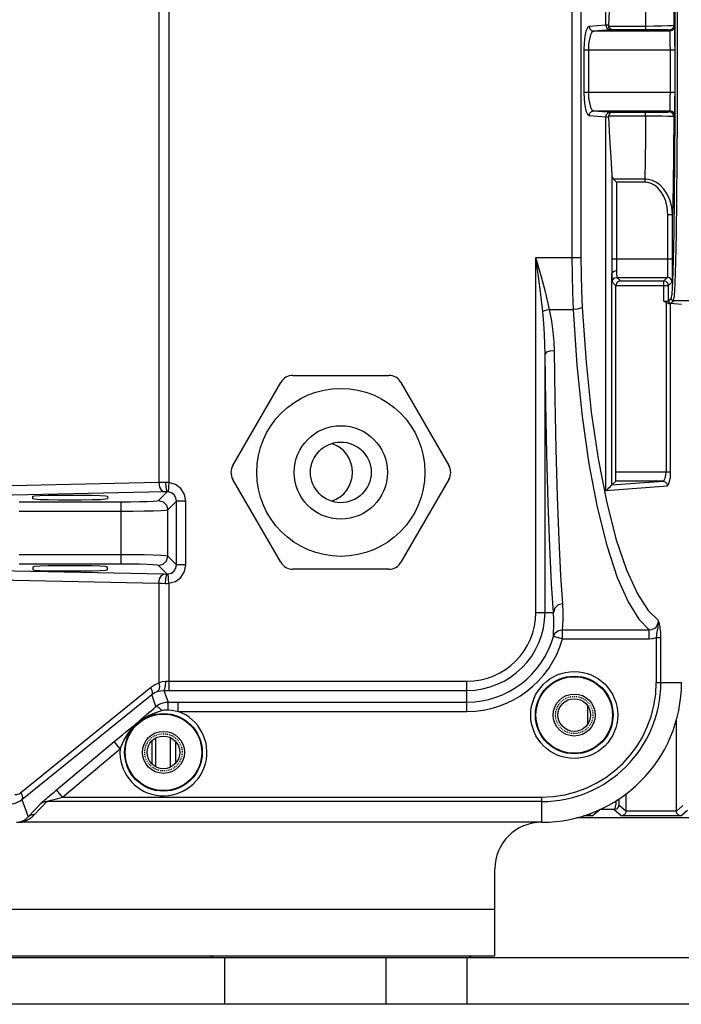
# Model space of a CAD drawing. Header units: millimetres. Extents: x 26456 to 27930, y -18123 to -17119.
# Tile 34 of 96: x 26722 to 26792, y -17450 to -17345. Entities that reach past the tile are written whole.
import ezdxf

# ---------------------------------------------------------------- set-up
doc = ezdxf.new("R2010")
doc.units = ezdxf.units.MM
doc.linetypes.add('HIDDEN', pattern=[0.2, 0.1, -0.1])
for name, color, linetype in [('HG1-Y31201-Y31202SOLIDLINE', 7, 'Continuous'), ('LJ-Y31201-03SOLIDLINE', 7, 'Continuous'), ('LJ-Y31201-04SOLIDLINE', 7, 'Continuous'), ('LJ-Y31201-10SOLIDLINE', 7, 'Continuous'), ('LJ-Y31201-27SOLIDLINE', 7, 'Continuous'), ('LJ-Y31202-13SOLIDLINE', 7, 'Continuous'), ('Y31201-Y31202-PP-28_2SOLIDLINE', 7, 'Continuous'), ('Y31201-Y31202-PP-40_22SOLIDLINE', 7, 'Continuous'), ('Y31201-Y31202-PP-40_HIDDEN_LINE', 7, 'Continuous')]:
    doc.layers.add(name, color=color, linetype=linetype)

msp = doc.modelspace()

# ---------------------------------------------------------------- linework, layer by layer
at = {"layer": 'HG1-Y31201-Y31202SOLIDLINE', "color": 7}
for p, q in [((26784.32, -17345.19), (26784.32, -17305.16)), ((26780.66, -17330.11), (26780.66, -17370.09)), ((26781.64, -17330.11), (26781.64, -17370.09)), ((26791.98, -17345.33), (26791.96, -17340.69)), ((26736.44, -17342.06), (26736.44, -17394.2)), ((26737.5, -17342.48), (26737.5, -17394.2)), ((26784.32, -17345.19), (26782.51, -17345.33)), ((26791.57, -17345.22), (26791.4, -17345.24)), ((26791.67, -17345.33), (26791.57, -17345.22)), ((26784.81, -17345.69), (26783, -17345.83)), ((26791.17, -17345.83), (26783, -17345.83)), ((26788.56, -17345.31), (26784.6, -17345.31)), ((26788.56, -17345.67), (26785, -17345.67)), ((26788.56, -17345.31), (26788.56, -17345.67)), ((26791.32, -17345.65), (26791.07, -17345.72)), ((26791.17, -17345.83), (26791.07, -17345.72)), ((26791.74, -17350.12), (26791.73, -17345.36)), ((26791.99, -17350.12), (26791.98, -17345.33)), ((26781.94, -17347.83), (26791.72, -17347.83)), ((26781.94, -17347.83), (26781.94, -17352.37)), ((26782.43, -17347.83), (26782.43, -17352.37)), ((26791.22, -17352.37), (26791.22, -17347.83)), ((26791.72, -17352.37), (26791.72, -17347.83)), ((26791.73, -17354.88), (26791.74, -17350.12)), ((26791.98, -17354.92), (26791.99, -17350.12)), ((26781.94, -17352.37), (26791.72, -17352.37)), ((26783, -17354.37), (26791.17, -17354.37)), ((26785, -17354.52), (26788.56, -17354.52)), ((26788.56, -17354.89), (26788.56, -17354.52)), ((26791.07, -17354.48), (26791.17, -17354.37)), ((26791.32, -17354.55), (26791.07, -17354.48)), ((26782.51, -17354.87), (26784.32, -17355.01)), ((26784.32, -17395.03), (26784.32, -17355.01)), ((26784.6, -17354.89), (26788.56, -17354.89)), ((26791.57, -17354.98), (26791.67, -17354.87)), ((26784.94, -17361.26), (26784.94, -17370.21)), ((26788.49, -17361.67), (26785.11, -17361.67)), ((26785.44, -17362), (26785.11, -17361.67)), ((26788.49, -17362), (26785.44, -17362)), ((26785.44, -17362), (26785.44, -17370.21)), ((26788.49, -17361.67), (26788.49, -17362)), ((26791.45, -17365.49), (26790.95, -17365.49)), ((26790.95, -17370.21), (26790.95, -17365.49)), ((26791.45, -17370.21), (26791.45, -17365.49)), ((26776.8, -17370.09), (26781.64, -17370.09)), ((26776.8, -17408.1), (26776.8, -17370.09)), ((26784.94, -17370.21), (26791.45, -17370.21)), ((26791.48, -17372.62), (26791.55, -17370.38)), ((26791.73, -17372.85), (26791.8, -17370.58)), ((26784.96, -17394.45), (26784.96, -17371.8)), ((26785.49, -17372.21), (26790.91, -17372.21)), ((26785.49, -17372.21), (26785.87, -17372.59)), ((26785.87, -17372.59), (26790.53, -17372.59)), ((26790.53, -17372.59), (26790.91, -17372.21)), ((26790.78, -17372.66), (26790.53, -17372.59)), ((26790.53, -17374.76), (26790.53, -17372.59)), ((26790.96, -17372.84), (26790.78, -17372.66)), ((26791.4, -17374), (26791.48, -17372.62)), ((26784.99, -17372.7), (26785.38, -17373.1)), ((26785.38, -17373.09), (26791.03, -17373.09)), ((26785.38, -17393.04), (26785.38, -17373.1)), ((26791.03, -17373.09), (26790.96, -17372.84)), ((26791.03, -17373.09), (26791.41, -17372.7)), ((26791.03, -17374.74), (26791.03, -17373.09)), ((26790.53, -17374.76), (26790.67, -17374.76)), ((26791.03, -17374.74), (26791.31, -17374.46)), ((26791.28, -17374.99), (26791.56, -17374.71)), ((26791.31, -17374.46), (26791.4, -17374)), ((26791.31, -17374.46), (26791.31, -17374.46)), ((26794.28, -17374.71), (26791.56, -17374.71)), ((26778.27, -17375.65), (26780.8, -17375.65)), ((26790.75, -17374.9), (26790.75, -17393.04)), ((26792.42, -17375.1), (26791.24, -17375.01)), ((26791.24, -17393.04), (26791.24, -17375.01)), ((26777.8, -17408.1), (26777.8, -17380.4)), ((26785.38, -17393.04), (26791.24, -17393.04)), ((26736.44, -17394.2), (26717.16, -17394.62)), ((26737.5, -17394.2), (26737.41, -17395.2)), ((26784.32, -17395.03), (26790.9, -17394.54)), ((26784.95, -17394.45), (26790.41, -17394.04)), ((26784.96, -17394.45), (26785.36, -17394.04)), ((26790.41, -17394.04), (26785.36, -17394.04)), ((26736.97, -17395.2), (26717.69, -17395.62)), ((26722.92, -17395.66), (26723.12, -17395.62)), ((26722.92, -17395.94), (26722.92, -17395.66)), ((26730.92, -17395.66), (26730.92, -17395.94)), ((26736.39, -17396.12), (26737.33, -17395.19)), ((26721.45, -17396.26), (26732.4, -17396.26)), ((26732.4, -17402.93), (26732.4, -17396.26)), ((26737.39, -17397.12), (26738.33, -17396.19)), ((26739.32, -17396.19), (26738.33, -17396.19)), ((26738.33, -17403), (26738.33, -17396.19)), ((26739.32, -17403), (26739.32, -17396.19)), ((26721.45, -17397.26), (26732.4, -17397.26)), ((26737.39, -17402.07), (26737.39, -17397.12)), ((26732.4, -17401.93), (26721.45, -17401.93)), ((26738.33, -17403), (26737.39, -17402.07)), ((26732.4, -17402.93), (26721.45, -17402.93)), ((26722.92, -17403.25), (26722.92, -17403.53)), ((26730.92, -17403.53), (26730.92, -17403.25)), ((26737.33, -17404), (26736.39, -17403.07)), ((26739.32, -17403), (26738.33, -17403)), ((26717.69, -17403.57), (26736.97, -17403.99)), ((26722.92, -17403.53), (26723.12, -17403.57)), ((26737.5, -17404.99), (26737.41, -17403.99)), ((26717.16, -17404.57), (26736.44, -17404.99)), ((26736.44, -17404.99), (26736.44, -17415.65)), ((26737.5, -17404.99), (26737.5, -17416.47)), ((26776.8, -17408.1), (26778.7, -17408.1)), ((26779.65, -17409.96), (26788.94, -17409.96)), ((26779.65, -17410.95), (26779.65, -17409.96)), ((26788.94, -17410.95), (26788.94, -17409.96)), ((26779.65, -17410.95), (26778.69, -17410.68)), ((26779.65, -17410.95), (26788.94, -17410.95)), ((26789.72, -17410.79), (26790.2, -17410.79)), ((26789.72, -17415.6), (26789.72, -17410.79)), ((26790.2, -17415.6), (26790.2, -17410.79)), ((26769.42, -17418.71), (26769.42, -17415.47)), ((26789.72, -17415.6), (26792.42, -17415.6)), ((26721.65, -17427.4), (26735.55, -17416.14)), ((26721.77, -17428.17), (26735.66, -17416.91)), ((26736.12, -17418.19), (26735.66, -17416.91)), ((26736.95, -17416.47), (26737.41, -17417.72)), ((26737.41, -17417.72), (26738.51, -17417.72)), ((26738.51, -17417.72), (26769.42, -17417.72)), ((26738.51, -17418.71), (26738.51, -17417.72)), ((26734.54, -17419.55), (26735.37, -17418.84)), ((26738.51, -17418.71), (26769.42, -17418.71)), ((26732.84, -17420.95), (26733.85, -17420.14)), ((26725.46, -17427.13), (26731.63, -17421.95)), ((26732.28, -17422.71), (26731.63, -17421.95)), ((26726.11, -17427.89), (26732.28, -17422.71)), ((26726.11, -17427.89), (26725.46, -17427.13)), ((26721.77, -17428.17), (26722.43, -17430)), ((26722.43, -17430), (26723.79, -17428.59)), ((26723.08, -17429.79), (26724.43, -17428.38)), ((26777.42, -17428.38), (26724.43, -17428.38)), ((26724.65, -17428.31), (26724.87, -17428.24)), ((26724.87, -17428.24), (26725.19, -17428.15)), ((26725.19, -17428.15), (26725.6, -17428.03)), ((26725.6, -17428.03), (26726.11, -17427.89)), ((26726.11, -17427.89), (26777.42, -17427.89)), ((26777.42, -17427.89), (26777.42, -17430.6)), ((26777.42, -17430.6), (26721.52, -17430.6))]:
    msp.add_line(p, q, dxfattribs=at)
for points in [[(26791.73, -17345.36), (26791.71, -17340.79), (26791.67, -17336.57), (26791.61, -17332.87)], [(26791.45, -17334.71), (26791.5, -17337.75), (26791.54, -17341.31), (26791.57, -17345.22)], [(26788.49, -17338.52), (26788.52, -17340.59), (26788.54, -17342.87), (26788.56, -17345.31)], [(26784.94, -17338.94), (26784.85, -17340.84), (26784.71, -17342.94), (26784.58, -17345.17)], [(26784.58, -17345.17), (26784.46, -17345.18), (26784.32, -17345.19)], [(26784.32, -17345.19), (26784.38, -17345.44), (26784.56, -17345.62), (26784.81, -17345.69)], [(26784.58, -17345.17), (26784.58, -17345.22), (26784.59, -17345.26), (26784.6, -17345.31)], [(26791.4, -17345.24), (26790.96, -17345.27), (26790.29, -17345.29), (26789.47, -17345.3), (26788.56, -17345.31)], [(26791.57, -17345.22), (26791.5, -17345.47), (26791.32, -17345.65)], [(26782.51, -17345.33), (26782.33, -17345.46), (26782.17, -17345.83), (26782.05, -17346.38), (26781.97, -17347.07), (26781.94, -17347.83)], [(26783, -17345.83), (26782.82, -17345.94), (26782.66, -17346.23), (26782.54, -17346.67), (26782.46, -17347.22), (26782.43, -17347.83)], [(26782.51, -17345.33), (26782.58, -17345.58), (26782.76, -17345.76), (26783, -17345.83)], [(26785, -17345.67), (26784.84, -17345.63), (26784.7, -17345.51), (26784.6, -17345.31)], [(26785, -17345.67), (26784.91, -17345.68), (26784.81, -17345.69)], [(26791.07, -17345.72), (26790.93, -17345.7), (26790.56, -17345.69), (26790, -17345.68), (26789.31, -17345.68), (26788.56, -17345.67)], [(26791.67, -17345.33), (26791.61, -17345.58), (26791.42, -17345.76), (26791.17, -17345.83)], [(26791.22, -17347.83), (26791.21, -17347.21), (26791.21, -17346.66), (26791.2, -17346.22), (26791.19, -17345.93), (26791.17, -17345.83)], [(26791.72, -17347.83), (26791.71, -17347.06), (26791.71, -17346.37), (26791.7, -17345.82), (26791.69, -17345.46), (26791.67, -17345.33)], [(26781.94, -17352.37), (26781.97, -17353.13), (26782.05, -17353.81), (26782.17, -17354.37), (26782.33, -17354.73), (26782.51, -17354.87)], [(26782.43, -17352.37), (26782.46, -17352.97), (26782.54, -17353.52), (26782.66, -17353.97), (26782.82, -17354.26), (26783, -17354.37)], [(26791.17, -17354.37), (26791.19, -17354.26), (26791.2, -17353.98), (26791.21, -17353.54), (26791.21, -17352.98), (26791.22, -17352.37)], [(26791.67, -17354.87), (26791.69, -17354.74), (26791.7, -17354.38), (26791.71, -17353.83), (26791.71, -17353.14), (26791.72, -17352.37)], [(26782.51, -17354.87), (26782.58, -17354.62), (26782.76, -17354.44), (26783, -17354.37)], [(26783, -17354.37), (26784.9, -17354.52), (26785, -17354.52)], [(26784.32, -17355.01), (26784.38, -17354.76), (26784.56, -17354.58), (26784.81, -17354.51)], [(26785, -17354.52), (26784.84, -17354.56), (26784.7, -17354.68), (26784.6, -17354.89)], [(26788.56, -17354.52), (26789.31, -17354.52), (26790, -17354.51), (26790.56, -17354.51), (26790.93, -17354.49), (26791.07, -17354.48)], [(26791.67, -17354.87), (26791.61, -17354.62), (26791.42, -17354.44), (26791.17, -17354.37)], [(26791.57, -17354.98), (26791.5, -17354.73), (26791.32, -17354.55)], [(26784.32, -17355.01), (26784.46, -17355.02), (26784.58, -17355.03)], [(26784.6, -17354.89), (26784.59, -17354.93), (26784.58, -17354.98), (26784.58, -17355.03)], [(26784.58, -17355.03), (26784.71, -17357.26), (26784.85, -17359.36), (26784.94, -17361.26)], [(26788.56, -17354.89), (26788.54, -17357.32), (26788.52, -17359.6), (26788.49, -17361.67)], [(26788.56, -17354.89), (26789.47, -17354.89), (26790.29, -17354.91), (26790.96, -17354.93), (26791.4, -17354.95), (26791.57, -17354.98)], [(26791.57, -17354.98), (26791.54, -17358.89), (26791.5, -17362.45), (26791.45, -17365.49)], [(26791.55, -17370.38), (26791.61, -17367.35), (26791.67, -17363.66), (26791.71, -17359.45), (26791.73, -17354.88)], [(26791.8, -17370.58), (26791.86, -17367.52), (26791.92, -17363.8), (26791.96, -17359.54), (26791.98, -17354.92)], [(26784.94, -17361.26), (26784.96, -17361.42), (26785.02, -17361.56), (26785.11, -17361.67)], [(26791.45, -17365.49), (26791.37, -17364.64), (26791.17, -17363.9), (26790.88, -17363.28), (26790.53, -17362.76), (26790.14, -17362.34), (26789.72, -17362.03), (26789.3, -17361.83), (26788.88, -17361.71), (26788.49, -17361.67)], [(26790.95, -17365.49), (26790.89, -17364.72), (26790.72, -17364.05), (26790.48, -17363.48), (26790.19, -17363.01), (26789.86, -17362.63), (26789.52, -17362.34), (26789.16, -17362.14), (26788.81, -17362.04), (26788.49, -17362)], [(26778.27, -17375.65), (26777.86, -17373.9), (26777.36, -17372.05), (26776.8, -17370.09)], [(26777.54, -17375.87), (26777.33, -17374.05), (26777.08, -17372.13), (26776.8, -17370.09)], [(26780.66, -17370.09), (26780.68, -17371.95), (26780.72, -17373.81), (26780.8, -17375.65)], [(26781.64, -17370.09), (26781.65, -17371.88), (26781.7, -17373.66), (26781.77, -17375.42)], [(26784.94, -17370.21), (26784.94, -17370.78), (26784.95, -17371.32), (26784.96, -17371.8)], [(26785.44, -17370.21), (26785.44, -17370.66), (26785.45, -17371.1), (26785.46, -17371.48)], [(26790.91, -17372.21), (26790.93, -17372.1), (26790.94, -17371.81), (26790.95, -17371.37), (26790.95, -17370.82), (26790.95, -17370.21)], [(26791.41, -17372.7), (26791.43, -17372.57), (26791.44, -17372.21), (26791.45, -17371.66), (26791.45, -17370.97), (26791.45, -17370.21)], [(26784.96, -17371.8), (26785.02, -17371.64), (26785.21, -17371.53), (26785.46, -17371.48)], [(26785.46, -17371.48), (26785.46, -17371.87), (26785.48, -17372.11), (26785.49, -17372.21)], [(26784.96, -17371.8), (26784.96, -17372.28), (26784.98, -17372.59), (26784.99, -17372.7)], [(26784.99, -17372.7), (26785.05, -17372.46), (26785.24, -17372.27), (26785.49, -17372.21)], [(26785.87, -17372.59), (26785.66, -17372.64), (26785.47, -17372.81), (26785.38, -17373.09)], [(26791.41, -17372.7), (26791.34, -17372.46), (26791.16, -17372.27), (26790.91, -17372.21)], [(26791.56, -17374.7), (26791.65, -17374.24), (26791.73, -17372.85)], [(26790.75, -17374.9), (26790.67, -17374.86), (26790.6, -17374.81), (26790.53, -17374.76)], [(26790.67, -17374.76), (26790.75, -17374.76), (26790.82, -17374.75), (26790.9, -17374.75), (26790.96, -17374.75), (26791.01, -17374.75), (26791.03, -17374.74)], [(26791.03, -17374.74), (26791.06, -17374.87), (26791.15, -17374.96), (26791.28, -17374.99)], [(26791.31, -17374.46), (26791.35, -17374.58), (26791.44, -17374.67), (26791.56, -17374.71)], [(26778.27, -17375.65), (26778, -17375.71), (26777.75, -17375.78), (26777.54, -17375.87)], [(26778.8, -17380.08), (26778.76, -17379.1), (26778.66, -17378.04), (26778.51, -17376.89), (26778.27, -17375.65)], [(26781.77, -17375.42), (26781.58, -17375.52), (26781.23, -17375.6), (26780.8, -17375.65)], [(26780.8, -17375.65), (26781.21, -17381.63), (26781.77, -17387.1), (26782.5, -17392.19), (26783.38, -17396.84), (26784.4, -17400.94), (26785.52, -17404.35), (26786.69, -17406.98), (26787.84, -17408.83), (26788.94, -17409.96)], [(26781.77, -17375.42), (26782.18, -17381.29), (26782.75, -17386.65), (26783.48, -17391.64), (26784.37, -17396.2), (26785.39, -17400.21), (26786.51, -17403.54), (26787.68, -17406.1), (26788.84, -17407.9), (26789.93, -17408.99)], [(26791.01, -17375), (26790.92, -17374.99), (26790.83, -17374.95), (26790.75, -17374.9)], [(26791.01, -17375), (26791.11, -17375), (26791.2, -17375), (26791.25, -17375), (26791.28, -17374.99)], [(26791.01, -17375), (26791.16, -17375.01), (26791.24, -17375.01)], [(26777.8, -17380.4), (26777.78, -17379.4), (26777.73, -17378.31), (26777.65, -17377.14), (26777.54, -17375.87)], [(26778.8, -17380.08), (26778.31, -17380.13), (26777.94, -17380.24), (26777.8, -17380.4)], [(26778.7, -17408.1), (26778.49, -17405.04), (26778.3, -17401.09), (26778.12, -17396.4), (26777.98, -17391.16), (26777.87, -17385.7), (26777.8, -17380.4)], [(26779.7, -17407.18), (26779.49, -17404.17), (26779.29, -17400.32), (26779.12, -17395.73), (26778.98, -17390.61), (26778.87, -17385.27), (26778.8, -17380.08)], [(26785.36, -17394.04), (26785.37, -17393.96), (26785.38, -17393.74), (26785.38, -17393.42), (26785.38, -17393.04)], [(26790.41, -17394.04), (26790.55, -17393.95), (26790.66, -17393.73), (26790.73, -17393.41), (26790.75, -17393.04)], [(26790.9, -17394.54), (26791.03, -17394.41), (26791.14, -17394.08), (26791.22, -17393.6), (26791.24, -17393.04)], [(26737.15, -17394.19), (26736.78, -17394.2), (26736.44, -17394.2)], [(26736.44, -17394.2), (26736.51, -17394.69), (26736.71, -17395.05), (26736.97, -17395.2)], [(26737.5, -17394.2), (26737.33, -17394.19), (26737.15, -17394.19)], [(26737.15, -17394.19), (26737.18, -17394.68), (26737.24, -17395.05), (26737.33, -17395.19)], [(26739.32, -17396.19), (26739.19, -17395.47), (26738.8, -17394.84), (26738.21, -17394.4), (26737.5, -17394.2)], [(26784.32, -17395.03), (26784.5, -17394.9), (26784.64, -17394.77), (26784.76, -17394.66), (26784.85, -17394.56), (26784.91, -17394.49), (26784.95, -17394.45)], [(26784.96, -17394.45), (26784.95, -17394.45), (26784.95, -17394.45)], [(26790.41, -17394.04), (26790.66, -17394.1), (26790.84, -17394.29), (26790.9, -17394.54)], [(26723.12, -17395.62), (26723.69, -17395.58), (26724.57, -17395.55), (26725.69, -17395.53), (26726.92, -17395.53), (26728.16, -17395.53), (26729.27, -17395.55), (26730.16, -17395.58), (26730.73, -17395.62), (26730.92, -17395.66)], [(26737.33, -17395.19), (26737.14, -17395.19), (26736.97, -17395.2)], [(26737.41, -17395.2), (26737.37, -17395.19), (26737.33, -17395.19)], [(26738.33, -17396.19), (26738.26, -17395.83), (26738.06, -17395.52), (26737.77, -17395.29), (26737.41, -17395.2)], [(26730.92, -17395.94), (26730.73, -17395.99), (26730.16, -17396.03), (26729.27, -17396.06), (26728.16, -17396.08), (26726.92, -17396.08), (26725.69, -17396.08), (26724.57, -17396.06), (26723.69, -17396.03), (26723.12, -17395.99), (26722.92, -17395.94)], [(26732.4, -17396.26), (26733.4, -17396.26), (26734.35, -17396.24), (26735.17, -17396.22), (26735.81, -17396.19), (26736.23, -17396.16), (26736.39, -17396.12)], [(26736.39, -17396.12), (26736.89, -17396.26), (26737.26, -17396.62), (26737.39, -17397.12)], [(26732.4, -17397.26), (26733.66, -17397.25), (26734.84, -17397.24), (26735.87, -17397.22), (26736.67, -17397.19), (26737.19, -17397.16), (26737.39, -17397.12)], [(26737.39, -17402.07), (26737.19, -17402.03), (26736.67, -17402), (26735.87, -17401.97), (26734.84, -17401.95), (26733.66, -17401.94), (26732.4, -17401.93)], [(26736.39, -17403.07), (26736.89, -17402.93), (26737.26, -17402.57), (26737.39, -17402.07)], [(26730.92, -17403.25), (26730.73, -17403.2), (26730.16, -17403.16), (26729.27, -17403.13), (26728.16, -17403.11), (26726.92, -17403.11), (26725.69, -17403.11), (26724.57, -17403.13), (26723.69, -17403.16), (26723.12, -17403.2), (26722.92, -17403.25)], [(26736.39, -17403.07), (26736.23, -17403.03), (26735.81, -17403), (26735.17, -17402.97), (26734.35, -17402.95), (26733.4, -17402.93), (26732.4, -17402.93)], [(26737.41, -17403.99), (26737.77, -17403.9), (26738.06, -17403.67), (26738.26, -17403.36), (26738.33, -17403)], [(26737.5, -17404.99), (26738.21, -17404.79), (26738.8, -17404.35), (26739.19, -17403.72), (26739.32, -17403)], [(26723.12, -17403.57), (26723.69, -17403.61), (26724.57, -17403.64), (26725.69, -17403.66), (26726.92, -17403.66), (26728.16, -17403.66), (26729.27, -17403.64), (26730.16, -17403.61), (26730.73, -17403.57), (26730.92, -17403.53)], [(26736.44, -17404.99), (26736.51, -17404.5), (26736.71, -17404.14), (26736.97, -17403.99)], [(26736.97, -17403.99), (26737.14, -17404), (26737.33, -17404)], [(26737.15, -17405), (26737.18, -17404.51), (26737.24, -17404.14), (26737.33, -17404)], [(26737.33, -17404), (26737.37, -17404), (26737.41, -17403.99)], [(26736.44, -17404.99), (26736.78, -17404.99), (26737.15, -17405)], [(26737.15, -17405), (26737.32, -17405), (26737.5, -17404.99)], [(26779.7, -17407.18), (26779.2, -17407.3), (26778.84, -17407.64), (26778.7, -17408.1)], [(26779.65, -17409.96), (26779.69, -17409.48), (26779.73, -17408.86), (26779.74, -17408.1), (26779.7, -17407.18)], [(26778.69, -17410.68), (26778.71, -17410.23), (26778.74, -17409.66), (26778.75, -17408.96), (26778.7, -17408.1)], [(26788.94, -17409.96), (26789.18, -17409.94), (26789.38, -17409.88), (26789.55, -17409.79), (26789.68, -17409.68), (26789.77, -17409.56), (26789.84, -17409.44), (26789.89, -17409.32), (26789.92, -17409.21), (26789.93, -17409.1), (26789.93, -17408.99)], [(26789.9, -17409.71), (26789.92, -17409.55), (26789.94, -17409.37), (26789.95, -17409.19), (26789.93, -17408.99)], [(26790.2, -17410.79), (26790.2, -17410.49), (26790.18, -17410.22), (26790.16, -17410), (26790.14, -17409.81), (26790.11, -17409.63), (26790.08, -17409.48), (26790.04, -17409.34), (26790.01, -17409.21), (26789.97, -17409.1), (26789.93, -17408.99)], [(26778.69, -17410.68), (26778.89, -17410.3), (26779.23, -17410.05), (26779.65, -17409.96)], [(26789.72, -17410.79), (26789.75, -17410.57), (26789.78, -17410.37), (26789.81, -17410.2), (26789.84, -17410.03), (26789.9, -17409.71)], [(26788.94, -17410.95), (26789.35, -17410.9), (26789.72, -17410.79)], [(26735.55, -17416.14), (26735.97, -17415.86), (26736.44, -17415.65)], [(26736.44, -17415.65), (26736.49, -17416.06), (26736.42, -17416.4), (26736.25, -17416.58)], [(26736.44, -17415.65), (26736.78, -17415.51), (26737.14, -17415.47)], [(26737.14, -17415.47), (26737.11, -17415.96), (26737.04, -17416.33), (26736.95, -17416.47)], [(26737.14, -17415.47), (26737.31, -17415.47), (26769.42, -17415.47)], [(26735.55, -17416.14), (26735.69, -17416.46), (26735.73, -17416.73), (26735.66, -17416.91)], [(26735.66, -17416.91), (26735.94, -17416.72), (26736.25, -17416.58)], [(26736.25, -17416.58), (26736.6, -17416.5), (26736.95, -17416.47)], [(26736.95, -17416.47), (26737.22, -17416.47), (26769.42, -17416.47)], [(26736.12, -17418.19), (26736.29, -17418.06), (26736.47, -17417.95), (26736.68, -17417.86), (26736.9, -17417.78), (26737.14, -17417.73), (26737.41, -17417.72)], [(26737.43, -17418.55), (26737.42, -17418.13), (26737.42, -17417.83), (26737.41, -17417.72)], [(26734.23, -17419.89), (26734.38, -17419.77), (26734.53, -17419.65), (26734.7, -17419.53), (26734.88, -17419.41), (26735.09, -17419.29), (26735.32, -17419.17), (26735.56, -17419.04), (26735.83, -17418.93), (26736.12, -17418.82), (26736.43, -17418.71), (26736.75, -17418.61)], [(26735.37, -17418.84), (26735.59, -17418.65), (26735.84, -17418.43), (26736.12, -17418.19)], [(26736.75, -17418.61), (26736.48, -17418.36), (26736.26, -17418.21), (26736.12, -17418.19)], [(26736.75, -17418.61), (26736.84, -17418.59), (26736.94, -17418.57), (26737.05, -17418.55), (26737.16, -17418.55), (26737.29, -17418.54), (26737.43, -17418.55)], [(26737.43, -17418.55), (26737.82, -17418.59), (26738.18, -17418.65), (26738.51, -17418.71)], [(26732.28, -17422.71), (26732.39, -17422.46), (26732.52, -17422.17), (26732.69, -17421.84), (26732.89, -17421.48), (26733.12, -17421.12), (26733.35, -17420.8), (26733.58, -17420.52), (26733.8, -17420.28), (26734.02, -17420.07), (26734.23, -17419.89)], [(26733.85, -17420.14), (26734.03, -17419.99), (26734.2, -17419.85)], [(26734.2, -17419.85), (26734.31, -17419.75), (26734.54, -17419.55)], [(26731.63, -17421.95), (26731.91, -17421.72), (26732.21, -17421.47), (26732.52, -17421.22), (26732.84, -17420.95)], [(26720.99, -17427.62), (26721.12, -17427.62), (26721.23, -17427.6), (26721.34, -17427.57), (26721.45, -17427.53), (26721.56, -17427.47), (26721.65, -17427.4)], [(26721.65, -17427.4), (26721.8, -17427.72), (26721.84, -17427.99), (26721.77, -17428.17)], [(26723.79, -17428.59), (26723.85, -17428.53), (26723.92, -17428.46), (26724.01, -17428.38), (26724.11, -17428.29), (26724.23, -17428.18), (26724.38, -17428.06), (26724.54, -17427.91), (26724.74, -17427.74), (26724.96, -17427.56), (26725.2, -17427.35), (26725.46, -17427.13)], [(26720.48, -17428.62), (26720.7, -17428.61), (26720.92, -17428.58), (26721.15, -17428.51), (26721.36, -17428.42), (26721.57, -17428.31), (26721.77, -17428.17)], [(26724.43, -17428.38), (26724.2, -17428.4), (26723.98, -17428.47), (26723.79, -17428.59)], [(26724.43, -17428.38), (26724.49, -17428.36), (26724.56, -17428.34), (26724.65, -17428.31)], [(26721.19, -17430.59), (26721.25, -17430.59), (26721.3, -17430.59), (26721.36, -17430.59), (26721.42, -17430.58), (26721.49, -17430.57), (26721.55, -17430.55), (26721.61, -17430.54), (26721.67, -17430.52), (26721.74, -17430.5), (26721.8, -17430.47), (26721.87, -17430.44)], [(26721.52, -17430.6), (26721.62, -17430.58), (26721.71, -17430.57), (26721.81, -17430.54), (26721.9, -17430.52), (26722, -17430.49), (26722.1, -17430.45), (26722.2, -17430.41), (26722.3, -17430.36), (26722.41, -17430.31), (26722.52, -17430.25), (26722.63, -17430.17), (26722.74, -17430.09), (26722.86, -17430), (26722.97, -17429.9), (26723.08, -17429.79)], [(26721.87, -17430.44), (26721.93, -17430.41), (26722, -17430.37), (26722.07, -17430.32), (26722.15, -17430.27), (26722.22, -17430.21)], [(26722.22, -17430.21), (26722.29, -17430.15), (26722.37, -17430.08), (26722.43, -17430)], [(26723.08, -17429.79), (26722.84, -17429.81), (26722.63, -17429.88), (26722.43, -17430)]]:
    msp.add_lwpolyline(points, dxfattribs=at)
for centre, radius in [((26780.92, -17419.1), 4.66), ((26780.92, -17419.1), 4.16), ((26780.92, -17419.1), 4.1), ((26780.92, -17419.1), 2.25), ((26736.92, -17423.1), 4.16), ((26736.92, -17423.1), 4.1), ((26736.92, -17423.1), 2.25)]:
    msp.add_circle(centre, radius, dxfattribs=at)
for centre, radius, start, end in [((26769.42, -17408.1), 8.37, 270, 0), ((26769.42, -17408.1), 7.38, 270, 0), ((26769.42, -17408.1), 9.62, 270, 344.4459), ((26769.42, -17408.1), 10.62, 270, 344.4459), ((26777.42, -17415.6), 15, 270, 0), ((26777.42, -17415.6), 12.78, 270, 0), ((26777.42, -17415.6), 12.29, 270, 0), ((26736.92, -17423.1), 4.66, 175.2765, 70.1245)]:
    msp.add_arc(centre, radius, start, end, dxfattribs=at)
at = {"layer": 'LJ-Y31201-03SOLIDLINE', "color": 7}
msp.add_line((26781.15, -17430.1), (26824.92, -17430.1), dxfattribs=at)
at = {"layer": 'LJ-Y31201-04SOLIDLINE', "color": 7}
for p, q in [((26782.36, -17420.05), (26782.36, -17418.14)), ((26791.86, -17429.39), (26791.86, -17419.6)), ((26735.7, -17424.33), (26735.7, -17421.87)), ((26736.09, -17424.63), (26736.09, -17421.57)), ((26737.66, -17424.66), (26737.66, -17421.53)), ((26738.26, -17424.22), (26738.26, -17421.97)), ((26786.48, -17429.4), (26786.48, -17427.5)), ((26785.7, -17428.24), (26785.48, -17428.24)), ((26785.7, -17428.09), (26785.7, -17428.24)), ((26782.85, -17429.9), (26783.62, -17429.25)), ((26785.21, -17429.24), (26783.65, -17429.23)), ((26785.21, -17429.24), (26785.99, -17429.9)), ((26785.71, -17428.74), (26786.48, -17429.39)), ((26791.86, -17429.4), (26786.48, -17429.4)), ((26791.86, -17429.39), (26792.56, -17428.8)), ((26792.35, -17429.9), (26793.06, -17429.3)), ((26781.15, -17430.1), (26824.92, -17430.1)), ((26782.85, -17429.9), (26781.9, -17429.9)), ((26792.35, -17429.9), (26785.99, -17429.9))]:
    msp.add_line(p, q, dxfattribs=at)
for points in [[(26785.37, -17428.31), (26785.36, -17428.62), (26785.32, -17428.94), (26785.27, -17429.16), (26785.21, -17429.24)], [(26785.7, -17428.24), (26785.7, -17428.43), (26785.7, -17428.59), (26785.71, -17428.7), (26785.71, -17428.74)], [(26785.71, -17428.74), (26785.64, -17428.99), (26785.46, -17429.18), (26785.21, -17429.24)], [(26786.48, -17429.39), (26786.46, -17429.55), (26786.39, -17429.69), (26786.28, -17429.8), (26786.15, -17429.87), (26785.99, -17429.9)], [(26792.35, -17429.9), (26792.2, -17429.87), (26792.06, -17429.8), (26791.96, -17429.69), (26791.89, -17429.55), (26791.86, -17429.39)], [(26782.85, -17429.9), (26782.7, -17429.87), (26782.56, -17429.8), (26782.46, -17429.69), (26782.46, -17429.69)]]:
    msp.add_lwpolyline(points, dxfattribs=at)
at = {"layer": 'LJ-Y31201-10SOLIDLINE', "color": 7}
for p, q in [((26742.17, -17445.1), (26741.97, -17444.9)), ((26769.67, -17445.1), (26769.87, -17444.9))]:
    msp.add_line(p, q, dxfattribs=at)
at = {"layer": 'LJ-Y31201-27SOLIDLINE', "color": 7}
for p, q in [((26655.92, -17445.1), (26849.92, -17445.1)), ((26743.47, -17445.1), (26743.47, -17450.1)), ((26760.79, -17450.1), (26760.79, -17445.1)), ((26769.45, -17450.1), (26769.45, -17445.1)), ((26849.92, -17450.1), (26655.92, -17450.1))]:
    msp.add_line(p, q, dxfattribs=at)
at = {"layer": 'LJ-Y31202-13SOLIDLINE', "color": 255}
for p, q in [((26772.42, -17444.9), (26772.42, -17435.6)), ((26539.42, -17439.9), (26772.42, -17439.9)), ((26539.42, -17444.9), (26772.42, -17444.9))]:
    msp.add_line(p, q, dxfattribs=at)
msp.add_arc((26777.42, -17435.6), 5, 90, 180, dxfattribs=at)
at = {"layer": 'Y31201-Y31202-PP-28_2SOLIDLINE', "color": 7}
for p, q in [((26750.79, -17382.71), (26761.06, -17382.71)), ((26744.36, -17392.35), (26749.49, -17383.46)), ((26762.36, -17383.46), (26767.49, -17392.35)), ((26749.49, -17402.74), (26744.36, -17393.85)), ((26767.49, -17393.85), (26762.36, -17402.74)), ((26761.06, -17403.49), (26750.79, -17403.49))]:
    msp.add_line(p, q, dxfattribs=at)
for radius in [9, 5, 3.25]:
    msp.add_circle((26755.92, -17393.1), radius, dxfattribs=at)
for centre, radius, start, end in [((26750.79, -17384.21), 1.5, 90, 150), ((26761.06, -17384.21), 1.5, 30, 90), ((26753.92, -17393.1), 3.25, 288.0063, 71.9937), ((26745.65, -17393.1), 1.5, 150, 210), ((26766.19, -17393.1), 1.5, 330, 30), ((26750.79, -17401.99), 1.5, 210, 270), ((26761.06, -17401.99), 1.5, 270, 330)]:
    msp.add_arc(centre, radius, start, end, dxfattribs=at)
at = {"layer": 'Y31201-Y31202-PP-40_22SOLIDLINE', "color": 7}
for centre in [(26780.92, -17419.1), (26736.92, -17423.1)]:
    msp.add_circle(centre, 1.75, dxfattribs=at)
at = {"layer": 'Y31201-Y31202-PP-40_HIDDEN_LINE', "color": 1, "linetype": 'HIDDEN'}
for centre in [(26780.92, -17419.1), (26736.92, -17423.1)]:
    msp.add_circle(centre, 2, dxfattribs=at)

doc.saveas('drawing.dxf')
